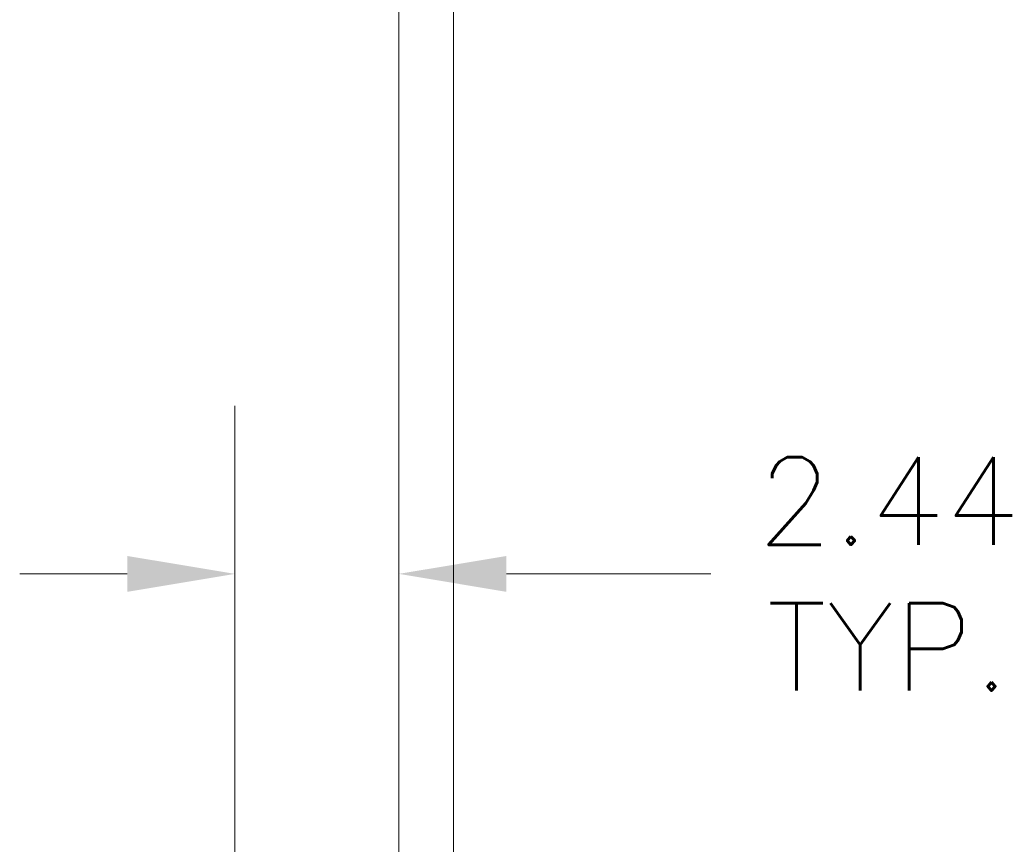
# Model space of a CAD drawing. Header units: inches. Extents: x 10 to 331, y 10 to 212.
# Tile 47 of 145: x 56 to 70, y 118 to 131. Entities that reach past the tile are written whole.
import ezdxf

# ---------------------------------------------------------------- set-up
doc = ezdxf.new("R2010")
doc.units = ezdxf.units.IN
doc.header["$LTSCALE"] = 20
doc.header["$MEASUREMENT"] = 0
doc.layers.add('Dimension (ANSI)', color=7, linetype='Continuous', lineweight=5)
doc.layers.add('Visible (ANSI)', color=7, linetype='Continuous', lineweight=5)
doc.styles.add('ROMANS', font='romans.shx')
doc.dimstyles.new('Default (ANSI)', dxfattribs={"dimscale": 20, "dimtxt": 0.065, "dimasz": 0.08, "dimexe": 0.125, "dimexo": 0.0625, "dimgap": 0.031496, "dimtad": 0, "dimtih": 1, "dimtoh": 1, "dimrnd": 1e-08, "dimzin": 0, "dimdsep": 46, "dimtxsty": 'ROMANS', "dimcen": 0.09, "dimdle": 0.393701, "dimclrd": 256, "dimclre": 256, "dimclrt": 256, "dimadec": 0, "dimazin": 0, "dimtfac": 1.538462, "dimtofl": 0, "dimtmove": 0, "dimatfit": 3, "dimfxl": 1, "dimtolj": 1, "dimtzin": 0, "dimlwd": -1, "dimlwe": -1, "dimarcsym": 0})

# ---------------------------------------------------------------- blocks, each defined once
blk = doc.blocks.new('*D21')
at = {"layer": 'Defpoints', "color": 0, "transparency": 16777216}
for p in [(61.193, 122.306), (58.756, 116.543), (61.193, 115.502)]:
    blk.add_point(p, dxfattribs=at)
at = {"layer": 'Dimension (ANSI)', "transparency": 16777216}
for p, q in [((58.756, 117.793), (58.756, 124.806)), ((61.193, 116.752), (61.193, 124.806)), ((57.156, 122.306), (55.556, 122.306)), ((62.793, 122.306), (65.83, 122.306))]:
    blk.add_line(p, q, dxfattribs=at)
for points in [[(57.156, 122.572), (57.156, 122.039), (58.756, 122.306)], [(62.793, 122.572), (62.793, 122.039), (61.193, 122.306)]]:
    blk.add_solid(points, dxfattribs=at)
at = {"layer": 'Dimension (ANSI)', "transparency": 16777216, "insert": (68.472, 122.306), "char_height": 1.3, "attachment_point": 5, "style": 'ROMANS'}
blk.add_mtext('\\A1;2.44\\PTYP.', dxfattribs=at)

msp = doc.modelspace()

# ---------------------------------------------------------------- linework, layer by layer
at = {"layer": 'Visible (ANSI)'}
for p, q in [((61.193, 147.574), (61.193, 98.341)), ((62.006, 147.231), (62.006, 85.856))]:
    msp.add_line(p, q, dxfattribs=at)

# ---------------------------------------------------------------- dimensions: what is measured, and where the dimension line sits
at = {"layer": 'Dimension (ANSI)'}
dim = msp.add_linear_dim(base=(61.193, 122.306), p1=(58.756, 116.543), p2=(61.193, 115.502), angle=180, text='<>\\PTYP.', dimstyle='Default (ANSI)', override={"dimtih": 0, "dimtoh": 0, "dimdec": 2, "dimtp": 0, "dimtm": 0, "dimtdec": 2, "dimatfit": 1}, dxfattribs=at)
dim.commit()
dim.dimension.update_dxf_attribs({"geometry": '*D21', "text_midpoint": (68.472, 122.306), "dimtype": 160})

doc.saveas('drawing.dxf')
